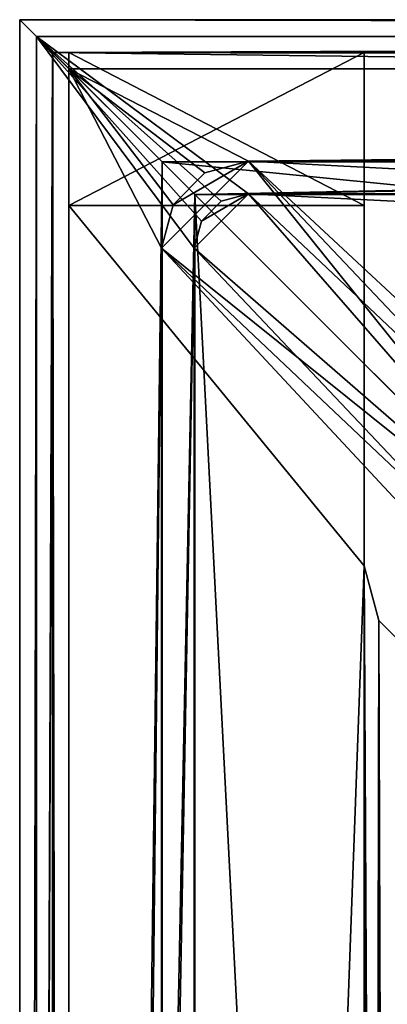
# Model space of a CAD drawing. Header units: metres. Extents: x 0 to 804, y -808 to 0.
# Tile 62 of 100: x 0 to 34, y -90 to 0. Entities that reach past the tile are written whole.
import ezdxf

# ---------------------------------------------------------------- set-up
doc = ezdxf.new("R2010")
doc.units = ezdxf.units.M

msp = doc.modelspace()

# ---------------------------------------------------------------- linework, layer by layer
at = {"layer": 'None'}
for points in [[(4.507202, -3.007202, 176.059998), (4.507202, -3.007202, 2050.060059), (31.507202, -3.007202, 176.059998)], [(4.507202, -3.007202, 2050.060059), (31.507202, -3.007202, 2050.060059), (31.507202, -3.007202, 176.059998)], [(31.507202, -17.007202, 176.059998), (4.507202, -17.007202, 176.059998), (31.507202, -3.007202, 176.059998)], [(4.507202, -17.007202, 176.059998), (4.507202, -3.007202, 176.059998), (31.507202, -3.007202, 176.059998)], [(4.507202, -3.007202, 2050.060059), (4.507202, -3.007202, 176.059998), (4.507202, -17.007202, 2050.060059)], [(4.507202, -3.007202, 176.059998), (4.507202, -17.007202, 176.059998), (4.507202, -17.007202, 2050.060059)], [(31.507202, -3.007202, 2050.060059), (4.507202, -3.007202, 2050.060059), (31.507202, -17.007202, 2050.060059)], [(4.507202, -3.007202, 2050.060059), (4.507202, -17.007202, 2050.060059), (31.507202, -17.007202, 2050.060059)], [(31.507202, -3.007202, 176.059998), (31.507202, -3.007202, 2050.060059), (31.507202, -17.007202, 176.059998)], [(31.507202, -3.007202, 2050.060059), (31.507202, -17.007202, 2050.060059), (31.507202, -17.007202, 176.059998)], [(4.507202, -17.007202, 163.059998), (4.507202, -17.007202, 176.059998), (31.507202, -17.007202, 163.059998)], [(4.507202, -17.007202, 176.059998), (31.507202, -17.007202, 176.059998), (31.507202, -17.007202, 163.059998)], [(4.507202, -787.007385, 163.059998), (4.507202, -787.007385, 176.059998), (4.507202, -17.007202, 163.059998)], [(4.507202, -787.007385, 176.059998), (4.507202, -787.007385, 2050.060059), (4.507202, -17.007202, 163.059998)], [(4.507202, -17.007202, 163.059998), (4.507202, -787.007385, 2050.060059), (4.507202, -787.007385, 2063.060059)], [(4.507202, -17.007202, 2063.060059), (4.507202, -17.007202, 2050.060059), (4.507202, -787.007385, 2063.060059)], [(4.507202, -17.007202, 2050.060059), (4.507202, -17.007202, 176.059998), (4.507202, -787.007385, 2063.060059)], [(4.507202, -787.007385, 2063.060059), (4.507202, -17.007202, 176.059998), (4.507202, -17.007202, 163.059998)], [(31.507202, -17.007202, 2050.060059), (4.507202, -17.007202, 2050.060059), (31.507202, -17.007202, 2063.060059)], [(4.507202, -17.007202, 2050.060059), (4.507202, -17.007202, 2063.060059), (31.507202, -17.007202, 2063.060059)], [(31.507202, -17.007202, 2063.060059), (4.507202, -17.007202, 2063.060059), (31.507202, -50.00708, 2063.060059)], [(4.507202, -17.007202, 2063.060059), (4.507202, -787.007385, 2063.060059), (31.507202, -50.00708, 2063.060059)], [(31.507202, -50.00708, 163.059998), (4.507202, -787.007385, 163.059998), (4.507202, -17.007202, 163.059998)], [(4.507202, -17.007202, 163.059998), (31.507202, -17.007202, 163.059998), (31.507202, -50.00708, 163.059998)], [(31.507202, -17.007202, 2063.060059), (31.507202, -50.00708, 2063.060059), (31.507202, -17.007202, 2050.060059)], [(31.507202, -50.00708, 2063.060059), (31.507202, -50.00708, 163.059998), (31.507202, -17.007202, 2050.060059)], [(31.507202, -17.007202, 2050.060059), (31.507202, -50.00708, 163.059998), (31.507202, -17.007202, 176.059998)], [(31.507202, -50.00708, 163.059998), (31.507202, -17.007202, 163.059998), (31.507202, -17.007202, 176.059998)], [(31.507202, -50.00708, 2063.060059), (4.507202, -787.007385, 2063.060059), (31.50724, -753.007568, 2063.060059)], [(31.50724, -753.007568, 163.059998), (4.507202, -787.007385, 163.059998), (31.507202, -50.00708, 163.059998)], [(32.84697, -55.007114, 2063.060059), (31.507202, -50.00708, 2063.060059), (31.50724, -753.007568, 2063.060059)], [(31.507202, -50.00708, 2063.060059), (32.84697, -55.007114, 2063.060059), (31.507202, -50.00708, 163.059998)], [(32.84697, -55.007114, 2063.060059), (32.84697, -55.007114, 163.059998), (31.507202, -50.00708, 163.059998)], [(32.350048, -748.59021, 163.059998), (31.507202, -50.00708, 163.059998), (35.022003, -744.522339, 163.059998)], [(31.507202, -50.00708, 163.059998), (32.84697, -55.007114, 163.059998), (35.022003, -744.522339, 163.059998)], [(32.350048, -748.59021, 163.059998), (31.50724, -753.007568, 163.059998), (31.507202, -50.00708, 163.059998)], [(32.84697, -55.007114, 2063.060059), (31.50724, -753.007568, 2063.060059), (32.350048, -748.59021, 2063.060059)], [(35.022003, -744.522339, 2063.060059), (32.84697, -55.007114, 2063.060059), (32.350048, -748.59021, 2063.060059)], [(36.507271, -58.667374, 2063.060059), (32.84697, -55.007114, 2063.060059), (35.022003, -744.522339, 2063.060059)], [(32.84697, -55.007114, 2063.060059), (36.507271, -58.667374, 2063.060059), (32.84697, -55.007114, 163.059998)], [(36.507271, -58.667374, 2063.060059), (36.507271, -58.667374, 163.059998), (32.84697, -55.007114, 163.059998)], [(35.022003, -744.522339, 163.059998), (32.84697, -55.007114, 163.059998), (36.507271, -58.667374, 163.059998)]]:
    msp.add_3dface(points, dxfattribs=at)
at = {"layer": 'None012311'}
for points in [[(804.032654, 0), (0, 0), (802.505432, -1.527202, 175)], [(0, 0), (1.527202, -1.527202, 175), (802.505432, -1.527202, 175)], [(0, 0), (0.000011, -804.032166), (1.527202, -1.527202, 175)], [(804.032654, 0), (3.000114, -3.000114), (0, 0)], [(3.000114, -3.000114), (0.000011, -804.032166), (0, 0)], [(801.032532, -3.000114), (3.000114, -3.000114), (804.032654, 0)], [(0.000011, -804.032166), (1.527213, -802.504944, 175), (1.527202, -1.527202, 175)], [(16.626282, -18.441454, 175), (18.441841, -16.625895, 175), (1.527202, -1.527202, 175)], [(18.441841, -16.625895, 175), (20.92194, -15.961353, 175), (1.527202, -1.527202, 175)], [(1.527202, -1.527202, 175), (20.92194, -15.961353, 175), (802.505432, -1.527202, 175)], [(16.626282, -18.441454, 175), (1.527202, -1.527202, 175), (15.961741, -20.921553, 175)], [(1.527202, -1.527202, 175), (1.527213, -802.504944, 175), (15.961741, -20.921553, 175)], [(20.92194, -15.961353, 175), (783.111084, -15.961353, 175), (802.505432, -1.527202, 175)], [(3.000114, -3.000114), (3.000125, -801.032043), (0.000011, -804.032166)], [(801.032532, -3.000114), (799.531494, -4.501135, 172), (3.000114, -3.000114)], [(799.531494, -4.501135, 172), (4.501135, -4.501135, 172), (3.000114, -3.000114)], [(3.000125, -801.032043), (3.000114, -3.000114), (4.501146, -799.531006, 172)], [(3.000114, -3.000114), (4.501135, -4.501135, 172), (4.501146, -799.531006, 172)], [(16.941841, -14.027818, 172), (14.028206, -16.941454, 172), (4.501135, -4.501135, 172)], [(14.028206, -16.941454, 172), (12.961353, -20.921553, 172), (4.501135, -4.501135, 172)], [(4.501135, -4.501135, 172), (12.961353, -20.921553, 172), (4.501146, -799.531006, 172)], [(16.941841, -14.027818, 172), (4.501135, -4.501135, 172), (20.92194, -12.961353, 172)], [(4.501135, -4.501135, 172), (799.531494, -4.501135, 172), (20.92194, -12.961353, 172)], [(20.92194, -12.961353, 172), (799.531494, -4.501135, 172), (783.111084, -12.961353, 172)], [(53.484283, -53.484314, 160.059708), (12.961353, -20.921553, 160.059708), (20.92194, -12.961353, 160.059708)], [(12.961353, -20.921553, 160.059708), (14.028206, -16.941454, 160.059708), (20.92194, -12.961353, 160.059708)], [(20.92194, -12.961353, 160.059708), (14.028206, -16.941454, 160.059708), (16.941841, -14.027818, 160.059708)], [(20.92194, -12.961353, 160.059708), (16.941841, -14.027818, 160.059708), (20.92194, -12.961353, 172)], [(16.941841, -14.027818, 160.059708), (16.941841, -14.027818, 172), (20.92194, -12.961353, 172)], [(783.111084, -12.961353, 160.059708), (20.92194, -12.961353, 160.059708), (783.111084, -12.961353, 172)], [(20.92194, -12.961353, 160.059708), (20.92194, -12.961353, 172), (783.111084, -12.961353, 172)], [(783.111084, -12.961353, 160.059708), (742.463989, -50.772301, 160.059708), (20.92194, -12.961353, 160.059708)], [(742.463989, -50.772301, 160.059708), (61.568443, -50.772301, 160.059708), (20.92194, -12.961353, 160.059708)], [(20.92194, -12.961353, 160.059708), (61.568443, -50.772301, 160.059708), (57.242199, -51.331306, 160.059708)], [(57.242199, -51.331306, 160.059708), (53.484283, -53.484314, 160.059708), (20.92194, -12.961353, 160.059708)], [(16.941841, -14.027818, 160.059708), (14.028206, -16.941454, 160.059708), (16.941841, -14.027818, 172)], [(14.028206, -16.941454, 160.059708), (14.028206, -16.941454, 172), (16.941841, -14.027818, 172)], [(16.626282, -18.441454, 163.059708), (15.961741, -20.921553, 163.059708), (20.92194, -15.961353, 163.059708)], [(20.92194, -15.961353, 163.059708), (15.961741, -20.921553, 163.059708), (54.317879, -54.318092, 163.059708)], [(18.441841, -16.625895, 163.059708), (16.626282, -18.441454, 163.059708), (20.92194, -15.961353, 163.059708)], [(20.92194, -15.961353, 163.059708), (20.92194, -15.961353, 175), (18.441841, -16.625895, 163.059708)], [(20.92194, -15.961353, 175), (18.441841, -16.625895, 175), (18.441841, -16.625895, 163.059708)], [(783.111084, -15.961353, 163.059708), (20.92194, -15.961353, 163.059708), (744.424927, -52.504349, 163.059708)], [(744.424927, -52.504349, 163.059708), (20.92194, -15.961353, 163.059708), (59.607487, -52.50436, 163.059708)], [(20.92194, -15.961353, 163.059708), (54.317879, -54.318092, 163.059708), (59.607487, -52.50436, 163.059708)], [(783.111084, -15.961353, 175), (20.92194, -15.961353, 175), (783.111084, -15.961353, 163.059708)], [(20.92194, -15.961353, 175), (20.92194, -15.961353, 163.059708), (783.111084, -15.961353, 163.059708)], [(14.028206, -16.941454, 160.059708), (12.961353, -20.921553, 160.059708), (14.028206, -16.941454, 172)], [(12.961353, -20.921553, 160.059708), (12.961353, -20.921553, 172), (14.028206, -16.941454, 172)], [(18.441841, -16.625895, 163.059708), (18.441841, -16.625895, 175), (16.626282, -18.441454, 175)], [(16.626282, -18.441454, 175), (16.626282, -18.441454, 163.059708), (18.441841, -16.625895, 163.059708)], [(15.961741, -20.921553, 175), (15.961741, -20.921553, 163.059708), (16.626282, -18.441454, 175)], [(15.961741, -20.921553, 163.059708), (16.626282, -18.441454, 163.059708), (16.626282, -18.441454, 175)], [(15.961741, -20.921553, 175), (1.527213, -802.504944, 175), (15.961364, -783.110596, 175)], [(12.961353, -20.921553, 172), (12.961364, -783.110596, 172), (4.501146, -799.531006, 172)], [(12.961353, -20.921553, 160.059708), (12.961364, -783.110596, 160.059708), (12.961353, -20.921553, 172)], [(12.961364, -783.110596, 160.059708), (12.961364, -783.110596, 172), (12.961353, -20.921553, 172)], [(53.484283, -53.484314, 160.059708), (51.331203, -57.242401, 160.059708), (12.961353, -20.921553, 160.059708)], [(51.331203, -57.242401, 160.059708), (50.772308, -61.568432, 160.059708), (12.961353, -20.921553, 160.059708)], [(12.961353, -20.921553, 160.059708), (50.772308, -61.568432, 160.059708), (12.961364, -783.110596, 160.059708)], [(15.961741, -20.921553, 163.059708), (15.961364, -783.110596, 163.059708), (52.504356, -59.607479, 163.059708)], [(15.961741, -20.921553, 175), (15.961364, -783.110596, 175), (15.961741, -20.921553, 163.059708)], [(15.961364, -783.110596, 175), (15.961364, -783.110596, 163.059708), (15.961741, -20.921553, 163.059708)], [(15.961741, -20.921553, 163.059708), (52.504356, -59.607479, 163.059708), (54.317879, -54.318092, 163.059708)], [(15.961364, -783.110596, 163.059708), (52.504345, -744.686096, 163.059708), (52.504356, -59.607479, 163.059708)], [(50.772308, -61.568432, 160.059708), (50.772308, -742.989197, 160.059708), (12.961364, -783.110596, 160.059708)]]:
    msp.add_3dface(points, dxfattribs=at)
at = {"layer": 'None012312'}
for points in [[(0.016332, -0.01608, 2051), (16.016333, -16.016081, 2051), (0.016332, -804.016052, 2051)], [(0.016332, -0.01608, 2051), (804.016357, -0.01608, 2051), (16.016333, -16.016081, 2051)], [(804.016357, -0.01608, 2111.02002), (0.016332, -0.01608, 2111.02002), (3.016332, -3.01608, 2111.02002)], [(0.016332, -0.01608, 2111.02002), (0.016332, -804.016052, 2111.02002), (3.016332, -3.01608, 2111.02002)], [(804.016357, -0.01608, 2051), (0.016332, -0.01608, 2051), (804.016357, -0.01608, 2111.02002)], [(0.016332, -0.01608, 2051), (0.016332, -0.01608, 2111.02002), (804.016357, -0.01608, 2111.02002)], [(0.016332, -804.016052, 2051), (0.016332, -804.016052, 2111.02002), (0.016332, -0.01608, 2051)], [(0.016332, -804.016052, 2111.02002), (0.016332, -0.01608, 2111.02002), (0.016332, -0.01608, 2051)], [(801.016357, -3.01608, 2111.02002), (804.016357, -0.01608, 2111.02002), (3.016332, -3.01608, 2111.02002)], [(804.016357, -0.01608, 2051), (788.016357, -16.016081, 2051), (16.016333, -16.016081, 2051)], [(0.016332, -804.016052, 2111.02002), (3.016332, -801.016052, 2111.02002), (3.016332, -3.01608, 2111.02002)], [(801.016357, -3.01608, 2053.855957), (3.016332, -3.01608, 2053.855957), (791.016357, -13.01608, 2053.855957)], [(3.016332, -3.01608, 2053.855957), (13.016333, -13.01608, 2053.855957), (791.016357, -13.01608, 2053.855957)], [(3.016332, -3.01608, 2053.855957), (3.016332, -801.016052, 2053.855957), (13.016333, -13.01608, 2053.855957)], [(801.016357, -3.01608, 2111.02002), (3.016332, -3.01608, 2111.02002), (801.016357, -3.01608, 2053.855957)], [(3.016332, -3.01608, 2111.02002), (3.016332, -3.01608, 2053.855957), (801.016357, -3.01608, 2053.855957)], [(3.016332, -3.01608, 2053.855957), (3.016332, -3.01608, 2111.02002), (3.016332, -801.016052, 2053.855957)], [(3.016332, -3.01608, 2111.02002), (3.016332, -801.016052, 2111.02002), (3.016332, -801.016052, 2053.855957)], [(3.016332, -801.016052, 2053.855957), (13.016333, -791.016052, 2053.855957), (13.016333, -13.01608, 2053.855957)], [(13.016333, -791.016052, 2065.280029), (51.714352, -51.7141, 2065.280029), (13.016333, -13.01608, 2065.280029)], [(51.714352, -51.7141, 2065.280029), (402.016327, -51.7141, 2065.280029), (13.016333, -13.01608, 2065.280029)], [(13.016333, -13.01608, 2065.280029), (402.016327, -51.7141, 2065.280029), (791.016357, -13.01608, 2065.280029)], [(13.016333, -13.01608, 2065.280029), (13.016333, -13.01608, 2053.855957), (13.016333, -791.016052, 2065.280029)], [(13.016333, -13.01608, 2053.855957), (13.016333, -791.016052, 2053.855957), (13.016333, -791.016052, 2065.280029)], [(13.016333, -13.01608, 2065.280029), (791.016357, -13.01608, 2065.280029), (13.016333, -13.01608, 2053.855957)], [(791.016357, -13.01608, 2065.280029), (791.016357, -13.01608, 2053.855957), (13.016333, -13.01608, 2053.855957)], [(16.016333, -16.016081, 2051), (16.016333, -788.016052, 2051), (0.016332, -804.016052, 2051)], [(16.016333, -16.016081, 2051), (16.016333, -16.016081, 2061.823975), (16.016333, -788.016052, 2051)], [(16.016333, -16.016081, 2061.823975), (16.016333, -788.016052, 2061.823975), (16.016333, -788.016052, 2051)], [(788.016357, -16.016081, 2061.823975), (16.016333, -16.016081, 2061.823975), (788.016357, -16.016081, 2051)], [(16.016333, -16.016081, 2061.823975), (16.016333, -16.016081, 2051), (788.016357, -16.016081, 2051)], [(16.016333, -788.016052, 2061.823975), (16.016333, -16.016081, 2061.823975), (53.847458, -750.404053, 2061.823975)], [(16.016333, -16.016081, 2061.823975), (53.847458, -53.847206, 2061.823975), (53.847458, -750.404053, 2061.823975)], [(16.016333, -16.016081, 2061.823975), (788.016357, -16.016081, 2061.823975), (53.847458, -53.847206, 2061.823975)], [(51.714352, -751.684326, 2065.280029), (51.714352, -51.7141, 2065.280029), (13.016333, -791.016052, 2065.280029)]]:
    msp.add_3dface(points, dxfattribs=at)

doc.saveas('drawing.dxf')
